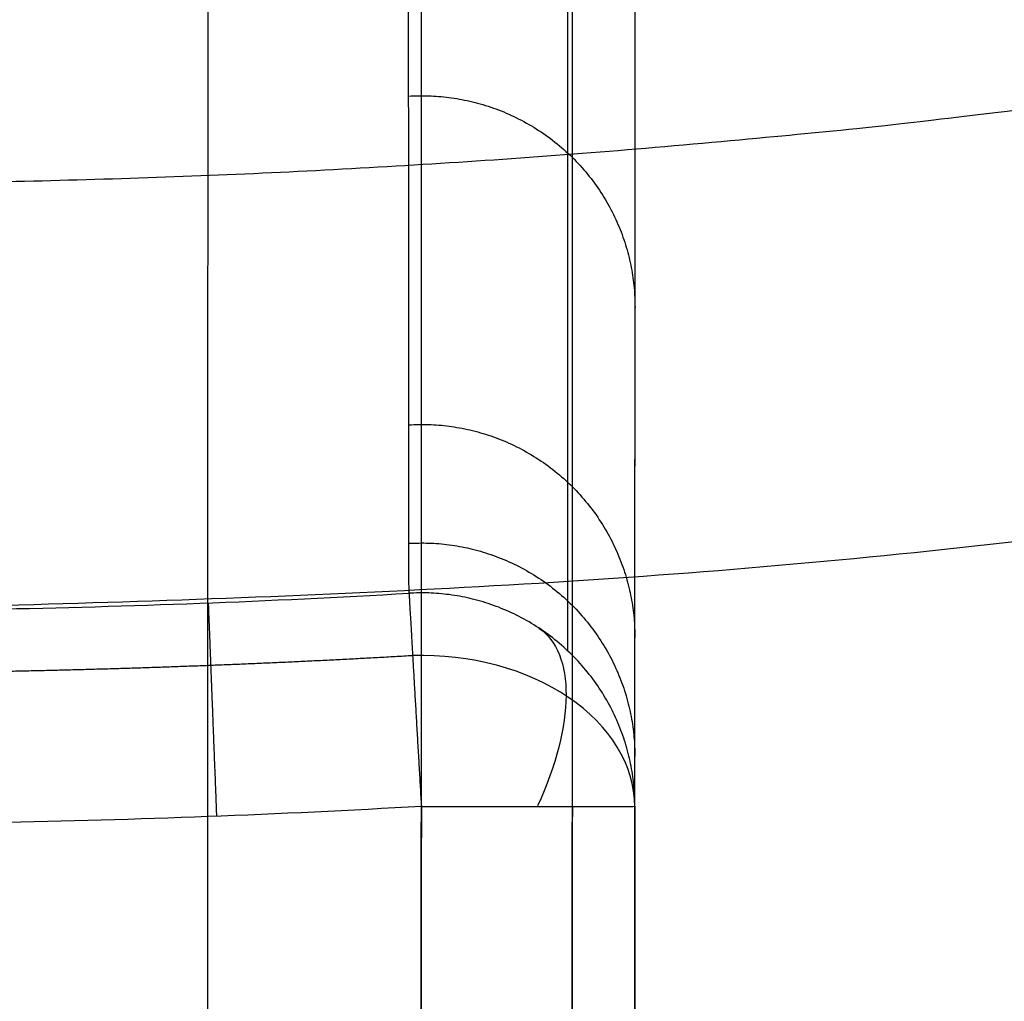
# Model space of a CAD drawing. Header units: millimetres. Extents: x 3.2 to 21.4, y -2.1 to 15.1.
# Tile 9 of 256: x 12.325 to 12.556, y 3.928 to 4.158. Entities that reach past the tile are written whole.
import ezdxf

# ---------------------------------------------------------------- set-up
doc = ezdxf.new("R2010")
doc.units = ezdxf.units.MM
doc.header["$MEASUREMENT"] = 0
doc.layers.add('Default', color=7, linetype='Continuous', true_color=0x000000)

msp = doc.modelspace()

# ---------------------------------------------------------------- linework, layer by layer
at = {"layer": 'Default', "extrusion": (-1.347424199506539e-05, -5.127382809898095e-07, 0.999999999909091)}
msp.add_arc((12.27303995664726, 6.498124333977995, 11.87666074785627), 2.478968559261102, 271.045477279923, 273.3129170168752, dxfattribs=at)
at = {"layer": 'Default', "extrusion": (0.7353230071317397, -0.4824543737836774, -0.4759599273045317)}
msp.add_arc((10.13490019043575, 14.34998383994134, 1.562145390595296), 0.04999999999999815, 0.139452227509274, 72.47524738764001, dxfattribs=at)
at = {"layer": 'Default', "extrusion": (0, -0.7022991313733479, 0.7118819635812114)}
msp.add_arc((12.41902600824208, 11.16963611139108, 5.664748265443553), 0.04999886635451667, 0.4235669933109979, 92.35429204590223, dxfattribs=at)
at = {"layer": 'Default'}
for points, knots in [([(12.27288175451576, 15.09811619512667, 0.6500000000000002), (12.77951789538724, 15.09817927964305, 0.6499749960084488), (13.83115600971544, 15.00806529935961, 0.6533656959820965), (15.44826115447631, 14.55175671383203, 0.6676409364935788), (17.0067769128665, 13.75068135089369, 0.683580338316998), (18.39794499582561, 12.62318343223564, 0.6905771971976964), (19.52544354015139, 11.23199200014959, 0.6835761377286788), (20.19302371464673, 9.933306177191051, 0.6703244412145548), (20.55484036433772, 8.864827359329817, 0.6604670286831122), (20.74263743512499, 8.061365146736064, 0.6545354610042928), (20.83248743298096, 7.399979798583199, 0.6514330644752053), (20.86728051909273, 6.880220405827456, 0.6502069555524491), (20.87568237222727, 6.498116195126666, 0.6499067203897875), (20.86728051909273, 6.116011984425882, 0.6502069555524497), (20.83248743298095, 5.59625259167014, 0.6514330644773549), (20.742637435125, 4.934867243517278, 0.6545354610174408), (20.55484036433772, 4.131405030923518, 0.6604670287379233), (20.19302371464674, 3.062926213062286, 0.6703244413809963), (19.52544354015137, 1.76424039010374, 0.6835761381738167), (18.39794499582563, 0.3730489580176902, 0.6905771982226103), (17.0067769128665, -0.7544489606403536, 0.6835803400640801), (15.44826115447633, -1.555524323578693, 0.6676409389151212), (13.83115600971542, -2.011832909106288, 0.6533656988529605), (12.77951789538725, -2.1019468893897, 0.6499749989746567), (12.27288175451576, -2.101883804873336, 0.6500000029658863)], [0, 0, 0, 0, 1.659111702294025, 3.318223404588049, 4.977335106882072, 6.636446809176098, 8.295558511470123, 9.954670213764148, 10.78422606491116, 11.61378191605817, 12.44333776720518, 12.85811569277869, 13.2728936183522, 13.6876715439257, 14.10244946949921, 14.93200532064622, 15.76156117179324, 16.59111702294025, 18.25022872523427, 19.9093404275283, 21.56845212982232, 23.22756383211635, 24.88667553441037, 26.5457872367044, 26.5457872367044, 26.5457872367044, 26.5457872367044]), ([(12.27288175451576, 15.09811619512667, 0.3), (12.77951789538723, 15.09817927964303, 0.2999749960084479), (13.83115600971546, 15.00806529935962, 0.3033656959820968), (15.4482611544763, 14.55175671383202, 0.3176409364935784), (17.00677691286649, 13.75068135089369, 0.3335803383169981), (18.39794499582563, 12.62318343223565, 0.3405771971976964), (19.52544354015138, 11.2319920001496, 0.3335761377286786), (20.19302371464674, 9.933306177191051, 0.3203244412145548), (20.55484036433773, 8.864827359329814, 0.3104670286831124), (20.74263743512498, 8.061365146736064, 0.3045354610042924), (20.83248743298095, 7.399979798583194, 0.3014330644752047), (20.86728051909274, 6.880220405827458, 0.3002069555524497), (20.87568237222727, 6.49811619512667, 0.299906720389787), (20.86728051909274, 6.116011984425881, 0.3002069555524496), (20.83248743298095, 5.59625259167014, 0.3014330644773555), (20.74263743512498, 4.934867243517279, 0.3045354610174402), (20.55484036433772, 4.131405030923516, 0.3104670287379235), (20.19302371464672, 3.062926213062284, 0.3203244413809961), (19.52544354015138, 1.76424039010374, 0.3335761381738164), (18.39794499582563, 0.3730489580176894, 0.3405771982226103), (17.00677691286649, -0.7544489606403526, 0.3335803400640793), (15.44826115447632, -1.555524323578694, 0.3176409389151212), (13.83115600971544, -2.011832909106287, 0.3033656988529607), (12.77951789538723, -2.1019468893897, 0.2999749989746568), (12.27288175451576, -2.101883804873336, 0.3000000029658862)], [-17.91769682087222, -17.91769682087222, -17.91769682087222, -17.91769682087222, -16.22909076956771, -14.5404847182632, -12.85187866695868, -11.16327261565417, -9.474666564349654, -7.786060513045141, -6.941757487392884, -6.097454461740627, -5.25315143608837, -4.830999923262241, -4.408848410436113, -3.986696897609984, -3.564545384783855, -2.720242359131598, -1.875939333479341, -1.031636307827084, 0.6569697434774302, 2.345575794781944, 4.034181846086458, 5.722787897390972, 7.411393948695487, 9.100000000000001, 9.100000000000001, 9.100000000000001, 9.100000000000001]), ([(12.27288175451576, 15.09811619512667, 0.4750000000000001), (12.77951789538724, 15.09817927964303, 0.4749749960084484), (13.83115600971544, 15.00806529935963, 0.4783656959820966), (15.4482611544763, 14.55175671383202, 0.4926409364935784), (17.00677691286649, 13.75068135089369, 0.5085803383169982), (18.39794499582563, 12.62318343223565, 0.5155771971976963), (19.52544354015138, 11.2319920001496, 0.508576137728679), (20.19302371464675, 9.933306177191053, 0.4953244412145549), (20.55484036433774, 8.864827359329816, 0.4854670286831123), (20.74263743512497, 8.061365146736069, 0.4795354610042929), (20.83248743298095, 7.39997979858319, 0.4764330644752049), (20.86728051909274, 6.880220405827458, 0.4752069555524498), (20.87568237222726, 6.498116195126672, 0.4749067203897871), (20.86728051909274, 6.116011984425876, 0.475206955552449), (20.83248743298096, 5.596252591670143, 0.4764330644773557), (20.74263743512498, 4.934867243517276, 0.4795354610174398), (20.55484036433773, 4.131405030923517, 0.4854670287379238), (20.19302371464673, 3.062926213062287, 0.4953244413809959), (19.52544354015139, 1.76424039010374, 0.5085761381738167), (18.39794499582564, 0.3730489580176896, 0.5155771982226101), (17.00677691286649, -0.754448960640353, 0.5085803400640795), (15.44826115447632, -1.555524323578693, 0.4926409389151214), (13.83115600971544, -2.011832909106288, 0.4783656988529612), (12.77951789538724, -2.101946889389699, 0.4749749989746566), (12.27288175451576, -2.101883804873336, 0.4750000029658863)], [-17.91769682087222, -17.91769682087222, -17.91769682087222, -17.91769682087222, -16.22909076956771, -14.5404847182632, -12.85187866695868, -11.16327261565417, -9.474666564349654, -7.786060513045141, -6.941757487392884, -6.097454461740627, -5.25315143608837, -4.830999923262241, -4.408848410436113, -3.986696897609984, -3.564545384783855, -2.720242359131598, -1.875939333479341, -1.031636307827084, 0.6569697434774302, 2.345575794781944, 4.034181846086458, 5.722787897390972, 7.411393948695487, 9.100000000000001, 9.100000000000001, 9.100000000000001, 9.100000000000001]), ([(12.27288175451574, 15.0875844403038, 0.7055886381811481), (13.35207842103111, 15.08797410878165, 0.7051032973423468), (15.60069308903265, 14.65912034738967, 0.724030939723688), (18.51816974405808, 12.74347187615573, 0.7538874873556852), (20.43401423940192, 9.825883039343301, 0.7238311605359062), (21.06821658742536, 6.498116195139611, 0.6968329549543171), (20.43401423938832, 3.170349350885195, 0.7238311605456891), (18.51816974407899, 0.2527605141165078, 0.7538874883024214), (15.60069308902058, -1.66288795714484, 0.7240309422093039), (13.35207842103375, -2.09174171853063, 0.70510330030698), (12.27288175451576, -2.091352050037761, 0.7055886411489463)], [0, 0, 0, 0, 3.185229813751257, 6.636446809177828, 10.08766380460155, 13.27289361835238, 16.45812343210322, 19.90934042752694, 23.36055742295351, 26.5457872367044, 26.5457872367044, 26.5457872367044, 26.5457872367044]), ([(12.27288175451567, 15.05418221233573, 0.7576249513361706), (13.34788170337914, 15.05457036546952, 0.7571471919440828), (15.58775208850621, 14.6273843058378, 0.7757819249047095), (18.4938834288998, 12.71918529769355, 0.8051767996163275), (20.40227769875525, 9.812942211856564, 0.7755853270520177), (21.0340137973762, 6.498116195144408, 0.7490046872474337), (20.40227769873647, 3.1832901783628, 0.7755853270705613), (18.49388342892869, 0.2770470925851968, 0.8051768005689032), (15.58775208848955, -1.63115191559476, 0.775781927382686), (13.34788170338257, -2.058337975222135, 0.7571471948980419), (12.27288175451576, -2.057949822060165, 0.7576249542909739)], [0, 0, 0, 0, 3.185229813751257, 6.636446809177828, 10.08766380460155, 13.27289361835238, 16.45812343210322, 19.90934042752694, 23.36055742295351, 26.5457872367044, 26.5457872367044, 26.5457872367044, 26.5457872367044]), ([(12.27288175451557, 15.00333040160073, 0.7928216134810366), (13.34149258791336, 15.0037162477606, 0.7923552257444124), (15.56805060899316, 14.57906911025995, 0.8105505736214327), (18.45690975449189, 12.68221122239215, 0.8392529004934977), (20.35396174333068, 9.793240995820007, 0.8103587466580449), (20.98194320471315, 6.498116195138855, 0.7844044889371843), (20.35396174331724, 3.202991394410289, 0.8103587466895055), (18.45690975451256, 0.3140211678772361, 0.8392529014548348), (15.56805060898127, -1.582836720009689, 0.8105505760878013), (13.34149258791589, -2.007483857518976, 0.7923552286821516), (12.27288175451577, -2.007098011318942, 0.7928216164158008)], [0, 0, 0, 0, 3.185229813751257, 6.636446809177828, 10.08766380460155, 13.27289361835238, 16.45812343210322, 19.90934042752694, 23.36055742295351, 26.5457872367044, 26.5457872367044, 26.5457872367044, 26.5457872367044]), ([(12.27288175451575, 14.9481161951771, 0.8052896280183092), (12.54940125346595, 14.94821601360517, 0.8052861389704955), (12.82590492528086, 14.93455357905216, 0.805752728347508), (13.37628166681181, 14.88022146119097, 0.807542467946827), (13.65015403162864, 14.83954896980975, 0.8088649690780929), (14.19261055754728, 14.73171056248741, 0.8121621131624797), (14.461214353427, 14.66454047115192, 0.8141356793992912), (14.85826268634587, 14.54426992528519, 0.8173644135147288), (14.98946701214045, 14.50098236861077, 0.8184833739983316), (15.24996787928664, 14.40783815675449, 0.8207709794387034), (15.37886555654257, 14.35811964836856, 0.8219362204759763), (16.01756391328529, 14.09334976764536, 0.8277750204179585), (16.50744027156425, 13.83091670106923, 0.8324237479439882), (17.19725197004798, 13.37012247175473, 0.8373698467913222), (17.41972437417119, 13.2053079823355, 0.8386878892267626), (17.84744144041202, 12.85472990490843, 0.8404669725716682), (18.05268530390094, 12.66897218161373, 0.8409274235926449), (18.4437282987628, 12.277935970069, 0.8409278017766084), (18.62949218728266, 12.07269234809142, 0.8404677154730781), (18.98008265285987, 11.6449744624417, 0.8386893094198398), (19.14490465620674, 11.42249893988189, 0.8373715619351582), (19.60571017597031, 10.73268517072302, 0.8324263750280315), (19.86814928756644, 10.24280021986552, 0.827778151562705), (20.13289496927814, 9.60409086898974, 0.8219407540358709), (20.18260611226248, 9.475193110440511, 0.8207758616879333), (20.27573378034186, 9.214692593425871, 0.8184890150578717), (20.3190122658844, 9.083488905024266, 0.8173704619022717), (20.43925790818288, 8.686441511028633, 0.8141428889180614), (20.50641322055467, 8.417840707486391, 0.8121700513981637), (20.61425031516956, 7.875388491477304, 0.8088733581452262), (20.65493555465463, 7.601518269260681, 0.8075505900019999), (20.70934384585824, 7.051144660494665, 0.8057584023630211), (20.72306954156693, 6.774639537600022, 0.8052896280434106), (20.72306954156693, 6.221591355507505, 0.8052896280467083), (20.70934369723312, 5.945084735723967, 0.8057584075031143), (20.65493481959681, 5.394708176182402, 0.8075506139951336), (20.6142491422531, 5.12083649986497, 0.8088733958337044), (20.50641089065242, 4.578381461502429, 0.8121701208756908), (20.43925485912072, 4.309779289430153, 0.8141429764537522), (20.31900793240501, 3.912729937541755, 0.8173705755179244), (20.27572898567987, 3.781525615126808, 0.8184891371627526), (20.18260032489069, 3.521023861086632, 0.820775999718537), (20.1328886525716, 3.392125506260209, 0.8219408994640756), (19.86814245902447, 2.753418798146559, 0.8277782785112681), (19.60570400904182, 2.263536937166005, 0.8324264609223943), (19.14490025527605, 1.573727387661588, 0.837371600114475), (18.98007897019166, 1.351253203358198, 0.838689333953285), (18.62949017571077, 0.923537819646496, 0.8404677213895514), (18.44372724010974, 0.7182953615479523, 0.8409278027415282), (18.05268443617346, 0.3272593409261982, 0.8409274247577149), (17.8474396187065, 0.1415008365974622, 0.8404669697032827), (17.4197205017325, -0.2090786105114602, 0.8386878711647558), (17.19724700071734, -0.3738936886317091, 0.8373698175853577), (16.50743184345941, -0.8346893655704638, 0.8324236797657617), (16.01755295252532, -1.097122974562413, 0.8277749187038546), (15.37885240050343, -1.361892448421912, 0.821936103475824), (15.24995518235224, -1.411610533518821, 0.8207708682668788), (14.98945527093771, -1.504753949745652, 0.8184832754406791), (14.8582514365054, -1.548041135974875, 0.8173643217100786), (14.4612046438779, -1.668310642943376, 0.8141356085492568), (14.19260192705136, -1.735480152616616, 0.8121620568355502), (13.65014769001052, -1.84331760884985, 0.8088649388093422), (13.37627652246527, -1.88398973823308, 0.8075424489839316), (12.82590230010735, -1.938321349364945, 0.805752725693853), (12.54939993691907, -1.951983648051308, 0.8052861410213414), (12.27288175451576, -1.951883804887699, 0.8052896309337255)], [1.768157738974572e-15, 1.768157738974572e-15, 1.768157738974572e-15, 1.768157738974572e-15, 0.8294281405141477, 0.8294281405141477, 1.658942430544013, 1.658942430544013, 2.488462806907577, 2.488462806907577, 2.903405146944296, 2.903405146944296, 3.318334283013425, 3.318334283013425, 4.97740078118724, 4.97740078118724, 5.806982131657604, 5.806982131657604, 6.636441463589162, 6.636441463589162, 7.465908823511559, 7.465908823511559, 8.295507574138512, 8.295507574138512, 9.954580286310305, 9.954580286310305, 10.36950111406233, 10.36950111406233, 10.78443223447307, 10.78443223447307, 11.61393692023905, 11.61393692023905, 12.44345225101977, 12.44345225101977, 13.27289364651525, 13.27289364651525, 14.10233953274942, 14.10233953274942, 14.93185935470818, 14.93185935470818, 15.76136853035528, 15.76136853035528, 16.17630189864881, 16.17630189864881, 16.59122497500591, 16.59122497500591, 18.25028870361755, 18.25028870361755, 19.0798829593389, 19.0798829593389, 19.90934582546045, 19.90934582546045, 20.73880883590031, 20.73880883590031, 21.56839386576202, 21.56839386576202, 23.22746771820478, 23.22746771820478, 23.64239510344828, 23.64239510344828, 24.05733568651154, 24.05733568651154, 24.88685248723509, 24.88685248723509, 25.7163630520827, 25.7163630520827, 26.5457872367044, 26.5457872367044, 26.5457872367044, 26.5457872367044]), ([(12.41613727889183, 4.023292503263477, 11.8768301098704), (12.41613325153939, 4.02378606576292, 9.980921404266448), (12.41611907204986, 4.052728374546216, 9.010131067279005), (12.41607782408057, 4.116233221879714, 8.157842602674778), (12.41604922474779, 4.140749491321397, 7.974396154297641), (12.41602255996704, 4.192718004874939, 7.678176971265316), (12.41605962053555, 4.21973069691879, 7.558147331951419), (12.41608622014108, 4.307948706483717, 7.246639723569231), (12.41619162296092, 4.376748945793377, 7.110397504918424), (12.41663617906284, 4.561518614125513, 6.876569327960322), (12.41671022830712, 4.682989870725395, 6.775172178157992), (12.41637655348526, 4.870330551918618, 6.608924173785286), (12.416207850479, 4.933299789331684, 6.551381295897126), (12.41567250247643, 5.05276824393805, 6.426553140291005), (12.41534309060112, 5.108912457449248, 6.35872556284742), (12.41450840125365, 5.259267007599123, 6.136755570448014), (12.41392752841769, 5.337488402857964, 5.967318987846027), (12.41325717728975, 5.420648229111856, 5.714821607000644), (12.41309042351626, 5.44261410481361, 5.634693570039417), (12.41282502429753, 5.475221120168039, 5.463721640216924), (12.4127175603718, 5.486102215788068, 5.357792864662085), (12.41253029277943, 5.507884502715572, 4.633035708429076), (12.41261026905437, 5.507927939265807, 3.607208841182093), (12.41256254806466, 5.507914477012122, 1.116973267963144)], [0.01228122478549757, 0.01228122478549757, 0.01228122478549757, 0.01228122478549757, 1.415823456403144, 1.415823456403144, 2.117594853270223, 2.117594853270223, 2.819366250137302, 2.819366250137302, 4.22290882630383, 4.22290882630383, 5.626451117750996, 5.626451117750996, 6.328222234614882, 6.328222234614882, 7.029993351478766, 7.029993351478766, 8.433537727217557, 8.433537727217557, 9.135308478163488, 9.135308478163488, 9.837079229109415, 9.837079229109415, 11.24062218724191, 11.24062218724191, 11.24062218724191, 11.24062218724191]), ([(12.46902602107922, 3.973392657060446, 11.87681931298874), (12.46902635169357, 3.97436538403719, 10.93183271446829), (12.46902746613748, 3.977580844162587, 9.638404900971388), (12.4690520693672, 4.047655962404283, 8.272282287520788), (12.46907786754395, 4.121102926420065, 7.782648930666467), (12.46909349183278, 4.165582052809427, 7.574221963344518), (12.46911180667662, 4.217719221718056, 7.372029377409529), (12.46913704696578, 4.289568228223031, 7.181132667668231), (12.46917236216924, 4.390093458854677, 7.004308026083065), (12.46921720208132, 4.51772829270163, 6.857810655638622), (12.46926510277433, 4.654074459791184, 6.732474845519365), (12.46932658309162, 4.829073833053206, 6.580546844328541), (12.46942894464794, 5.120439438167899, 6.307390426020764), (12.46949325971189, 5.303514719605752, 5.939608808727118), (12.46952692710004, 5.399354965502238, 5.605652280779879), (12.46953593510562, 5.424999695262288, 5.461727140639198), (12.46953842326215, 5.432085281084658, 5.359412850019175), (12.46954059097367, 5.43825806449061, 5.278122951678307), (12.46954555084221, 5.452388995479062, 4.877656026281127), (12.46954669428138, 5.455667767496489, 4.157431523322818), (12.46954769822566, 5.458559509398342, 3.138337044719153), (12.46954749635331, 5.458018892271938, 2.124826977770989), (12.46954767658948, 5.458554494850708, 1.451131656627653), (12.46954761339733, 5.458385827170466, 1.117115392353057)], [0.04996921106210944, 0.04996921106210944, 0.04996921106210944, 0.04996921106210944, 2.88352889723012, 3.932493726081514, 4.149975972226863, 4.367458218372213, 4.571805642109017, 4.776153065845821, 4.977832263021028, 5.179511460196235, 5.356523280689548, 5.533535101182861, 5.874726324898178, 6.549326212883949, 6.736207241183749, 6.923088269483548, 6.984096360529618, 7.045104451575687, 7.167120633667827, 8.186291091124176, 9.205461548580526, 10.22463200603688, 11.22664431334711, 11.22664431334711, 11.22664431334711, 11.22664431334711])]:
    msp.add_open_spline(points, degree=3, knots=knots, dxfattribs=at)
for points, weights, degree, knots in [([(12.27288175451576, 15.09811619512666), (20.87288175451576, 15.09811619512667), (20.87288175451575, 6.498116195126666), (20.87288175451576, -2.101883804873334), (12.27288175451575, -2.101883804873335)], [1, 0.7071067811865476, 1, 0.7071067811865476, 1], 2, [-5.126545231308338, -5.126545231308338, -5.126545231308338, 8.38230317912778, 8.38230317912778, 21.89115158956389, 21.89115158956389, 21.89115158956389]), ([(12.27288175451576, 15.09811619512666, 0.3), (20.87288175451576, 15.09811619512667, 0.3), (20.87288175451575, 6.498116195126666, 0.3), (20.87288175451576, -2.101883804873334, 0.3), (12.27288175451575, -2.101883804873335, 0.3)], [1, 0.7071067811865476, 1, 0.7071067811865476, 1], 2, [-5.126545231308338, -5.126545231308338, -5.126545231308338, 8.38230317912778, 8.38230317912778, 21.89115158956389, 21.89115158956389, 21.89115158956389]), ([(12.27288175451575, 15.09811619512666, 0.15), (20.87288175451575, 15.09811619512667, 0.15), (20.87288175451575, 6.498116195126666, 0.15), (20.87288175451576, -2.101883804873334, 0.15), (12.27288175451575, -2.101883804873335, 0.15)], [1, 0.7071067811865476, 1, 0.7071067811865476, 1], 2, [-5.126545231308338, -5.126545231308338, -5.126545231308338, 8.38230317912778, 8.38230317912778, 21.89115158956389, 21.89115158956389, 21.89115158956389]), ([(11.61895400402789, -1.097795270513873, 12.02610938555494), (4.023042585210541, -0.4438669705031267, 12.02610938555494), (4.676970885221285, 7.152044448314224, 12.02610934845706), (5.330899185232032, 14.74795586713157, 12.02610931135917), (12.92681060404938, 14.09402756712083, 12.02610931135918), (20.52272202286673, 13.44009926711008, 12.02610931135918), (19.86879372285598, 5.844187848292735, 12.02610934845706), (19.21486542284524, -1.751723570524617, 12.02610938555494), (11.61895400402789, -1.097795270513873, 12.02610938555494)], [1, 0.7071067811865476, 1, 0.7071067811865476, 1, 0.7071067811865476, 1, 0.7071067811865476, 1], 2, [0, 0, 0, 11.81948984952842, 11.81948984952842, 23.63897969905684, 23.63897969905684, 35.45846954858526, 35.45846954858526, 47.27795939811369, 47.27795939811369, 47.27795939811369]), ([(11.62073044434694, -1.077160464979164, 11.95242822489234), (10.66892859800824, -0.9955694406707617, 11.95242822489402), (8.718378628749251, -0.446618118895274, 11.95242822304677), (6.29082202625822, 1.464336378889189, 11.95242821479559), (4.822709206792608, 4.182915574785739, 11.95242820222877), (4.51604247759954, 7.165875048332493, 11.95242818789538), (5.328033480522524, 10.05263665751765, 11.9524281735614), (7.239159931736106, 12.4801403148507, 11.95242816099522), (9.957650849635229, 13.9483596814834, 11.95242815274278), (12.94067162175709, 14.25490805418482, 11.95242815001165), (15.82735552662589, 13.44300377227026, 11.95242815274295), (18.25499303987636, 11.53179410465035, 11.95242816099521), (19.72302617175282, 8.81338042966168, 11.95242817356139), (20.02973491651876, 5.830307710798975, 11.95242818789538), (19.21772931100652, 2.943656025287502, 11.95242820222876), (17.3065950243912, 0.5159934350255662, 11.95242821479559), (14.58814086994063, -0.9519427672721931, 11.95242822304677), (12.57247472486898, -1.159444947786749, 11.95242822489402), (11.62073044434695, -1.077160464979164, 11.95242822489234)], [0.853553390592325, 0.8535533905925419, 0.8535533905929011, 0.8535533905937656, 0.8535533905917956, 0.8535533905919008, 0.853553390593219, 0.8535533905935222, 0.8535533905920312, 0.8535533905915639, 0.8535533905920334, 0.8535533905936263, 0.8535533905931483, 0.853553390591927, 0.8535533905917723, 0.8535533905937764, 0.8535533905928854, 0.8535533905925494, 0.853553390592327], 3, [0, 0, 0, 0, 2.836441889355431, 5.909744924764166, 8.983047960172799, 11.8194898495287, 14.65593173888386, 17.72923477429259, 20.80253780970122, 23.63897969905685, 26.47542158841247, 29.5487246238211, 32.62202765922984, 35.45846954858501, 38.29491143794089, 41.36821447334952, 44.44151750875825, 47.27795939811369, 47.27795939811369, 47.27795939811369, 47.27795939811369]), ([(11.6264553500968, -1.010661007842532, 11.91497275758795), (19.13523250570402, -1.657087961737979, 11.91497275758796), (19.78165945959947, 5.851689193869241, 11.91497272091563), (20.42808641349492, 13.36046634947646, 11.91497268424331), (12.9193092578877, 14.00689330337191, 11.9149726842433), (5.410532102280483, 14.65332025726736, 11.9149726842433), (4.764105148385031, 7.144543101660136, 11.91497272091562), (4.117678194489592, -0.3642340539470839, 11.91497275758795), (11.6264553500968, -1.010661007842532, 11.91497275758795)], [1, 0.7071067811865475, 1, 0.7071067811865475, 1, 0.7071067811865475, 1, 0.7071067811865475, 1], 2, [-6.283185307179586, -6.283185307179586, -6.283185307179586, -4.71238898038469, -4.71238898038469, -3.141592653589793, -3.141592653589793, -1.570796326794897, -1.570796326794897, 0, 0, 0]), ([(11.62645535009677, -1.01066100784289, 11.91497275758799), (4.117678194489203, -0.3642340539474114, 11.91497275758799), (4.764105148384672, 7.144543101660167, 11.91497272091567), (5.410532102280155, 14.65332025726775, 11.91497268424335), (12.91930925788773, 14.00689330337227, 11.91497268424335), (20.42808641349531, 13.36046634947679, 11.91497268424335), (19.78165945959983, 5.851689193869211, 11.91497272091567), (19.13523250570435, -1.657087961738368, 11.914972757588), (11.62645535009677, -1.01066100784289, 11.91497275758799)], [1, 0.7071067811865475, 1, 0.7071067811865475, 1, 0.7071067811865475, 1, 0.7071067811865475, 1], 2, [0, 0, 0, 11.81948984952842, 11.81948984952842, 23.63897969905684, 23.63897969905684, 35.45846954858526, 35.45846954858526, 47.27795939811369, 47.27795939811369, 47.27795939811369]), ([(11.63497224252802, -0.9117303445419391, 11.90313272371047), (19.04481873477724, -1.549640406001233, 11.90313272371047), (19.68272879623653, 5.860206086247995, 11.90313268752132), (20.32063885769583, 13.27005257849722, 11.90313265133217), (12.9107923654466, 13.90796263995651, 11.90313265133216), (5.500945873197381, 14.54587270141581, 11.90313265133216), (4.863035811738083, 7.136026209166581, 11.90313268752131), (4.225125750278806, -0.2738202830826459, 11.90313272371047), (11.63497224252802, -0.9117303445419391, 11.90313272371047)], [1, 0.7071067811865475, 1, 0.7071067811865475, 1, 0.7071067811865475, 1, 0.7071067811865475, 1], 2, [-6.283185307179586, -6.283185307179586, -6.283185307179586, -4.71238898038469, -4.71238898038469, -3.141592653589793, -3.141592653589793, -1.570796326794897, -1.570796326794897, 0, 0, 0]), ([(11.71189346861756, -0.01822746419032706, 21.11340725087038), (5.195549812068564, 0.5427613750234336, 21.11340725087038), (5.756538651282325, 7.059105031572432, 21.11340721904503), (6.317527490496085, 13.57544868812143, 21.11340718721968), (12.83387114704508, 13.01445984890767, 21.11340718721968), (19.35021480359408, 12.45347100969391, 21.11340718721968), (18.78922596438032, 5.937127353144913, 21.11340721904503), (18.22823712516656, -0.579216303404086, 21.11340725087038), (11.71189346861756, -0.01822746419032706, 21.11340725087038)], [1, 0.7071067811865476, 1, 0.7071067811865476, 1, 0.7071067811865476, 1, 0.7071067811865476, 1], 2, [0, 0, 0, 1.570796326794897, 1.570796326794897, 3.141592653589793, 3.141592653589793, 4.71238898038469, 4.71238898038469, 6.283185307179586, 6.283185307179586, 6.283185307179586]), ([(11.72892725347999, 0.1796338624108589, 21.08972718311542), (5.410444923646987, 0.7235889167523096, 21.08972718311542), (5.954399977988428, 7.042071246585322, 21.08972715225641), (6.498355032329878, 13.36055357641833, 21.0897271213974), (12.81683736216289, 12.81659852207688, 21.0897271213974), (19.13531969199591, 12.27264346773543, 21.0897271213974), (18.59136463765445, 5.954161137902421, 21.08972715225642), (18.047409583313, -0.364321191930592, 21.08972718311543), (11.72892725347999, 0.1796338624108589, 21.08972718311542)], [1, 0.7071067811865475, 1, 0.7071067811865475, 1, 0.7071067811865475, 1, 0.7071067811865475, 1], 2, [0, 0, 0, 1.570796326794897, 1.570796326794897, 3.141592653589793, 3.141592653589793, 4.71238898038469, 4.71238898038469, 6.283185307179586, 6.283185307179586, 6.283185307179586]), ([(11.80483293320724, 1.061340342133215, 30.20070511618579), (17.24160882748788, 0.5932909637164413, 30.20070511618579), (17.70965820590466, 6.03006685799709, 30.20070508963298), (18.17770758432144, 11.46684275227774, 30.20070506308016), (12.74093169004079, 11.93489213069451, 30.20070506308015), (7.304155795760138, 12.40294150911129, 30.20070506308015), (6.836106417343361, 6.966165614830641, 30.20070508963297), (6.368057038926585, 1.529389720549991, 30.20070511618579), (11.80483293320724, 1.061340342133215, 30.20070511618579)], [1, 0.7071067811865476, 1, 0.7071067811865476, 1, 0.7071067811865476, 1, 0.7071067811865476, 1], 2, [0, 0, 0, 8.415468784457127, 8.415468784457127, 16.83093756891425, 16.83093756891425, 25.24640635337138, 25.24640635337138, 33.66187513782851, 33.66187513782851, 33.66187513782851]), ([(11.80804557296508, 1.098657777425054, 30.26745054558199), (12.4864224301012, 1.040007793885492, 30.26745054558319), (13.92314098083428, 1.187909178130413, 30.26745054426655), (15.86077640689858, 2.234216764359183, 30.26745053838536), (17.22299402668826, 3.96458920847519, 30.26745052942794), (17.80175138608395, 6.022121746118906, 30.2674505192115), (17.58317187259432, 8.14837277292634, 30.26745050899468), (16.53673707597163, 10.08599196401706, 30.26745050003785), (14.80643960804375, 11.44827365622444, 30.26745049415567), (12.74884960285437, 12.02695536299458, 30.26745049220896), (10.62266371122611, 11.80842728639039, 30.2674504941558), (8.684940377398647, 10.76195035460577, 30.26745050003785), (7.322798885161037, 9.031684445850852, 30.26745050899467), (6.743998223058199, 6.974077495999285, 30.26745051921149), (6.962601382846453, 4.847901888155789, 30.26745052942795), (8.009022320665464, 2.910170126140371, 30.26745053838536), (9.739328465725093, 1.548091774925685, 30.26745054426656), (11.12962466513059, 1.156813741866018, 30.26745054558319), (11.80804557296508, 1.098657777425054, 30.26745054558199)], [0.8535533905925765, 0.8535533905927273, 0.8535533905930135, 0.8535533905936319, 0.8535533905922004, 0.8535533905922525, 0.8535533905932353, 0.8535533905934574, 0.8535533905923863, 0.8535533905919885, 0.8535533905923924, 0.8535533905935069, 0.8535533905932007, 0.8535533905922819, 0.8535533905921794, 0.8535533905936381, 0.8535533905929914, 0.8535533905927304, 0.8535533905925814], 3, [0, 0, 0, 0, 2.019544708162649, 4.207734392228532, 6.395924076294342, 8.415468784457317, 10.43501349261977, 12.62320317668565, 14.81139286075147, 16.83093756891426, 18.85048227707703, 21.03867196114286, 23.22686164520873, 25.24640635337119, 27.26595106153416, 29.45414074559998, 31.64233042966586, 33.66187513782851, 33.66187513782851, 33.66187513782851, 33.66187513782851]), ([(11.81436537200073, 1.17206740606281, 30.28816167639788), (17.14041420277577, 0.7135504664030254, 30.28816167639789), (17.59893114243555, 6.039599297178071, 30.28816165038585), (18.05744808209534, 11.36564812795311, 30.28816162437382), (12.7313992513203, 11.8241650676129, 30.28816162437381), (7.40535042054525, 12.28268200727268, 30.28816162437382), (6.946833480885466, 6.95663317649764, 30.28816165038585), (6.488316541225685, 1.630584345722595, 30.28816167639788), (11.81436537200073, 1.17206740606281, 30.28816167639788)], [1, 0.7071067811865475, 1, 0.7071067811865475, 1, 0.7071067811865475, 1, 0.7071067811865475, 1], 2, [0, 0, 0, 8.415468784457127, 8.415468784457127, 16.83093756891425, 16.83093756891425, 25.24640635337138, 25.24640635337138, 33.66187513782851, 33.66187513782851, 33.66187513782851]), ([(11.81436537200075, 1.172067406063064, 30.28816167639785), (6.488316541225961, 1.630584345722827, 30.28816167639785), (6.946833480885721, 6.956633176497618, 30.28816165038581), (7.405350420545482, 12.28268200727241, 30.28816162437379), (12.73139925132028, 11.82416506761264, 30.28816162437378), (18.05744808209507, 11.36564812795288, 30.28816162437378), (17.5989311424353, 6.039599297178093, 30.28816165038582), (17.14041420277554, 0.7135504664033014, 30.28816167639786), (11.81436537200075, 1.172067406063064, 30.28816167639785)], [1, 0.7071067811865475, 1, 0.7071067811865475, 1, 0.7071067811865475, 1, 0.7071067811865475, 1], 2, [0, 0, 0, 1.570796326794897, 1.570796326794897, 3.141592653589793, 3.141592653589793, 4.71238898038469, 4.71238898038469, 6.283185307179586, 6.283185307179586, 6.283185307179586]), ([(11.82288226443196, 1.270998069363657, 30.27632164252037), (6.595764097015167, 1.720998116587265, 30.27632164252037), (7.045764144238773, 6.948116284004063, 30.2763216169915), (7.495764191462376, 12.17523445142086, 30.27632159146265), (12.72288235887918, 11.72523440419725, 30.27632159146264), (17.95000052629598, 11.27523435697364, 30.27632159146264), (17.50000047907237, 6.048116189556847, 30.27632161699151), (17.05000043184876, 0.8209980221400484, 30.27632164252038), (11.82288226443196, 1.270998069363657, 30.27632164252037)], [1, 0.7071067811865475, 1, 0.7071067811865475, 1, 0.7071067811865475, 1, 0.7071067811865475, 1], 2, [0, 0, 0, 1.570796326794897, 1.570796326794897, 3.141592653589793, 3.141592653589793, 4.71238898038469, 4.71238898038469, 6.283185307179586, 6.283185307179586, 6.283185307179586]), ([(12.27288175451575, 4.0191183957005, 11.92681278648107), (14.75187955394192, 4.019118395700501, 11.92681278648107), (14.75187955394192, 6.498116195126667, 11.92681278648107), (14.75187955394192, 8.977113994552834, 11.92681278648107), (12.27288175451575, 8.977113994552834, 11.92681278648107), (9.793883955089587, 8.977113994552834, 11.92681278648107), (9.793883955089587, 6.498116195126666, 11.92681278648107), (9.793883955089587, 4.0191183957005, 11.92681278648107), (12.27288175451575, 4.0191183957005, 11.92681278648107)], [1, 0.7071067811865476, 1, 0.7071067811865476, 1, 0.7071067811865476, 1, 0.7071067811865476, 1], 2, [-11.24092654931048, -11.24092654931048, -11.24092654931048, -8.430694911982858, -8.430694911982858, -5.620463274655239, -5.620463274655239, -2.810231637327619, -2.810231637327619, 0, 0, 0]), ([(12.27288175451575, 4.1191183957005, 11.92681278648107), (12.56763801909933, 4.119118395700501, 11.92681278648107), (13.18413374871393, 4.232021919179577, 11.92681278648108), (14.00388844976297, 4.767109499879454, 11.92681278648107), (14.53897603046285, 5.586864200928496, 11.92681278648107), (14.65187955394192, 6.203359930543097, 11.92681278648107), (14.65187955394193, 6.498116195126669, 11.92681278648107), (14.65187955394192, 6.792872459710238, 11.92681278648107), (14.53897603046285, 7.409368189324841, 11.92681278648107), (14.00388844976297, 8.229122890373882, 11.92681278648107), (13.18413374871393, 8.76421047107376, 11.92681278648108), (12.56763801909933, 8.877113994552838, 11.92681278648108), (12.27288175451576, 8.877113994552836, 11.92681278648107), (11.97812548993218, 8.877113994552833, 11.92681278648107), (11.36162976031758, 8.764210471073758, 11.92681278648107), (10.54187505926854, 8.229122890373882, 11.92681278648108), (10.00678747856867, 7.409368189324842, 11.92681278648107), (9.893883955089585, 6.792872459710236, 11.92681278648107), (9.893883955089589, 6.498116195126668, 11.92681278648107), (9.893883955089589, 6.203359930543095, 11.92681278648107), (10.00678747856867, 5.586864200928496, 11.92681278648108), (10.54187505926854, 4.767109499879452, 11.92681278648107), (11.36162976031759, 4.232021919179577, 11.92681278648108), (11.97812548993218, 4.119118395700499, 11.92681278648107), (12.27288175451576, 4.1191183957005, 11.92681278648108)], [1, 0.9511844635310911, 0.877961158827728, 0.8413495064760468, 0.8779611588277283, 0.9511844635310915, 1, 0.9511844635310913, 0.8779611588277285, 0.8413495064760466, 0.8779611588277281, 0.9511844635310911, 1, 0.9511844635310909, 0.8779611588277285, 0.8413495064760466, 0.8779611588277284, 0.951184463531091, 1, 0.9511844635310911, 0.8779611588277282, 0.8413495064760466, 0.8779611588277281, 0.9511844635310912, 1], 3, [-11.24092654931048, -11.24092654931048, -11.24092654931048, -11.24092654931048, -10.53836863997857, -9.835810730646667, -9.133252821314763, -8.430694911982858, -8.430694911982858, -8.430694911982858, -7.728137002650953, -7.025579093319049, -6.323021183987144, -5.620463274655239, -5.620463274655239, -5.620463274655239, -4.917905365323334, -4.215347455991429, -3.512789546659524, -2.81023163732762, -2.81023163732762, -2.81023163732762, -2.107673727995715, -1.405115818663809, -0.7025579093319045, 0, 0, 0, 0]), ([(12.45335106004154, 4.009802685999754, 11.87682274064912), (12.45335188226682, 4.01099375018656, 11.28071916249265), (12.45334887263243, 4.011889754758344, 10.33552758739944), (12.45335111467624, 4.04505490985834, 9.04368421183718), (12.45334527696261, 4.087038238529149, 8.202295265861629), (12.45335692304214, 4.181271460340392, 7.65164593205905), (12.45337205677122, 4.253529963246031, 7.382733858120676), (12.45341278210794, 4.322310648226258, 7.196304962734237), (12.45351204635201, 4.420184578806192, 7.02563859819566), (12.45364272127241, 4.543133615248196, 6.883652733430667), (12.45368937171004, 4.678108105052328, 6.759746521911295), (12.45366434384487, 4.810122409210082, 6.6451205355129), (12.45357025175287, 4.938985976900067, 6.527440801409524), (12.45332617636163, 5.098917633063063, 6.359399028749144), (12.45297500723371, 5.257532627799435, 6.115480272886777), (12.45272147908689, 5.369242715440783, 5.845321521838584), (12.45253347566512, 5.436500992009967, 5.614143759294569), (12.45242008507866, 5.465232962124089, 5.44564241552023), (12.45239699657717, 5.474412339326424, 5.300362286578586), (12.45235939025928, 5.490249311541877, 4.889762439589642), (12.45235282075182, 5.494133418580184, 4.005799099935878), (12.4523451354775, 5.496974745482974, 2.652213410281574), (12.45234880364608, 5.495764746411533, 1.62703483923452), (12.45234767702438, 5.496135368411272, 1.117043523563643)], [0.8431224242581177, 0.8431263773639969, 0.8430934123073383, 0.8429989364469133, 0.8427934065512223, 0.8425785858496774, 0.8424761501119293, 0.8426417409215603, 0.8432908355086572, 0.8441654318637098, 0.8441575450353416, 0.843443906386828, 0.8420512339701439, 0.8390526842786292, 0.8349862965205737, 0.8320516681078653, 0.8299358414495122, 0.8286992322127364, 0.828436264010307, 0.8280045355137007, 0.8279251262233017, 0.8278383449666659, 0.8278792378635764, 0.8278666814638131], 3, [0.05002308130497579, 0.05002308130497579, 0.05002308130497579, 0.05002308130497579, 1.839458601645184, 2.883529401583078, 3.93249416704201, 4.367458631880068, 4.571806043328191, 4.776153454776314, 4.977832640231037, 5.17951182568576, 5.356523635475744, 5.533535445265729, 5.704131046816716, 5.874726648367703, 6.212026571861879, 6.549326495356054, 6.736207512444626, 6.923088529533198, 7.045104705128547, 7.167120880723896, 8.150373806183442, 9.697088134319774, 11.22676264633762, 11.22676264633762, 11.22676264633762, 11.22676264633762])]:
    msp.add_rational_spline(points, weights, degree=degree, knots=knots, dxfattribs=at)
for points, degree in [([(12.41696184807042, -1.901936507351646, 0.8000000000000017), (12.41823530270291, 1.726677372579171, 0.7999999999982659), (12.41950875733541, 5.355291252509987, 0.79999999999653)], 2), ([(12.45231718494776, -1.901948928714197, 0.8146446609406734), (12.4535920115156, 1.72663228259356, 0.8146446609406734), (12.45486683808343, 5.355213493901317, 0.8146446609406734)], 2), ([(12.46696184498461, -1.90195407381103, 0.8500000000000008), (12.46823662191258, 1.726594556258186, 0.8500089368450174), (12.46951139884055, 5.355143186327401, 0.8500178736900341)], 2), ([(12.36696185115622, -1.901918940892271, 0.8), (12.36823575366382, 1.724032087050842, 0.8), (12.36950965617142, 5.349983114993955, 0.8)], 2), ([(12.41902590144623, 3.97336844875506, 11.92681817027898), (12.38572134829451, 3.971441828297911, 11.92681765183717), (12.35237873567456, 3.970173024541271, 11.9268171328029), (12.31902410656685, 3.969563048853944, 11.92681661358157)], 3), ([(12.41902590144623, 3.97336844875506, 11.92681817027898), (12.41813761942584, 1.445968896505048, 11.92681815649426), (12.41724933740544, -1.081430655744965, 11.92681814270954)], 2), ([(12.45438108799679, 3.973390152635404, 11.91217378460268), (12.4534931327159, 1.445973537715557, 11.91217377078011), (12.45260517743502, -1.081443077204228, 11.91217375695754)], 2), ([(12.46902602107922, 3.973392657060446, 11.87681931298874), (12.46813806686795, 1.445972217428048, 11.87681872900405), (12.46725011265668, -1.081448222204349, 11.87681814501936)], 2)]:
    msp.add_open_spline(points, degree=degree, dxfattribs=at)
for points, weights, degree in [([(12.41606433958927, 4.139695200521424, 8.004736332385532), (12.46908556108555, 4.142849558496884, 8.005179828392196), (12.46906707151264, 4.090222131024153, 7.998055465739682)], [1, 0.6854188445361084, 1], 2), ([(12.41610863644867, 4.062731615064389, 9.045854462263), (12.46905850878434, 4.06584973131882, 9.045928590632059), (12.46903989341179, 4.012864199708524, 9.04397561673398)], [1.000000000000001, 0.6859387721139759, 1.000000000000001], 2), ([(12.4161265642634, 4.034979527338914, 10.08809415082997), (12.46904874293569, 4.038052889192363, 10.08817436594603), (12.46903011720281, 3.985037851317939, 10.08726230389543)], [1.000000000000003, 0.6861407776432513, 1.000000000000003], 2), ([(12.46902602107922, 3.973392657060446, 11.87681931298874), (12.46904489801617, 4.026371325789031, 11.87681958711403), (12.41613727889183, 4.023292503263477, 11.8768301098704)], [0.9999999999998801, 0.6862448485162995, 0.9999999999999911], 2), ([(12.41613727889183, 4.023292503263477, 11.8768301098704), (12.41613724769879, 4.023275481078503, 11.92681752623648), (12.41902590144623, 3.97336844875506, 11.92681817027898)], [0.9999999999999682, 0.7071999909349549, 0.9999999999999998], 2), ([(12.36912214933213, 4.021000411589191, 11.87683056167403), (12.36912188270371, 4.020987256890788, 11.92681739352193), (12.37106249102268, 3.971038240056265, 11.92681742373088)], [0.9999999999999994, 0.7071998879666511, 0.9999999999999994], 2), ([(12.41698525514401, 4.008648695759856, 11.91217813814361), (12.38414580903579, 4.006748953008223, 11.91217762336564), (12.35126881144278, 4.005497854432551, 11.91217710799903), (12.31837996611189, 4.004896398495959, 11.91217659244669)], [0.8535999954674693, 0.8535999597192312, 0.8535999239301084, 0.8535998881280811], 3), ([(12.41902590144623, 3.97336844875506, 11.92681817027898), (12.46902634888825, 3.97337176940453, 11.92681951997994), (12.46902602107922, 3.973392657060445, 11.87681931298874)], [1, 0.7071012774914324, 0.9999999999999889], 2)]:
    msp.add_rational_spline(points, weights, degree=degree, dxfattribs=at)

doc.saveas('drawing.dxf')
